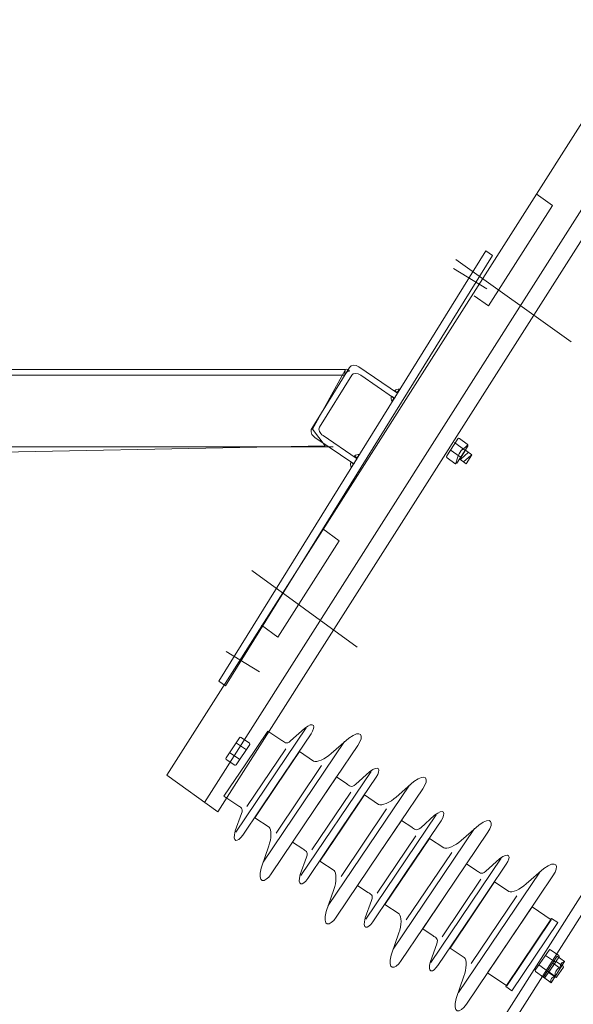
# Model space of a CAD drawing. Header units: centimetres. Extents: x -4644 to 5368, y -667 to 1552.
# Tile 17 of 48: x -1797 to -1753, y 335 to 412. Entities that reach past the tile are written whole.
import ezdxf

# ---------------------------------------------------------------- set-up
doc = ezdxf.new("R2010")
doc.units = ezdxf.units.CM
doc.header["$MEASUREMENT"] = 0
doc.layers.get('0').update_dxf_attribs({"linetype": 'CONTINUOUS'})
doc.layers.add('Warstwa 1', color=7, linetype='CONTINUOUS')

msp = doc.modelspace()

# ---------------------------------------------------------------- linework, layer by layer
at = {"color": 10}
msp.add_open_spline([(-1988.193, 412.494), (-1997.94, 480.54), (-1847.041, 445.031), (-1806.746, 445.026), (-1806.746, 445.026), (-1732.708, 445.017), (-1695.015, 441.346), (-1717.072, 394.518)], degree=3, knots=[0, 0, 0, 0, 0.333333, 0.333333, 0.333333, 0.333333, 1, 1, 1, 1], dxfattribs=at)
at = {"layer": 'Warstwa 1', "color": 250, "lineweight": 70}
msp.add_open_spline([(-2181.252, -624.773), (-2181.252, -624.773), (-2181.252, 905.007), (-2181.252, 905.007), (-2181.252, 905.007), (-2181.252, 905.007), (-1129.835, 905.007), (-1129.835, 905.007), (-1129.835, 905.007), (-1129.835, 905.007), (-1129.835, -624.773), (-1129.835, -624.773), (-1129.835, -624.773), (-1129.835, -624.773), (-2181.252, -624.773), (-2181.252, -624.773)], degree=3, knots=[0, 0, 0, 0, 0.2, 0.2, 0.2, 0.2, 0.4, 0.4, 0.4, 0.4, 0.6, 0.6, 0.6, 0.6, 1, 1, 1, 1], dxfattribs=at)
at = {"layer": 'Warstwa 1', "color": 7, "lineweight": 9}
for points, knots in [([(-1781.049, 349.772), (-1781.049, 349.772), (-1744.481, 407.225), (-1744.481, 407.225), (-1744.481, 407.225), (-1744.481, 407.225), (-1748.5, 410.097), (-1748.5, 410.097), (-1748.5, 410.097), (-1748.5, 410.097), (-1785.067, 352.645), (-1785.067, 352.645), (-1785.067, 352.645), (-1785.067, 352.645), (-1781.049, 349.772), (-1781.049, 349.772)], [0, 0, 0, 0, 0.2, 0.2, 0.2, 0.2, 0.4, 0.4, 0.4, 0.4, 0.6, 0.6, 0.6, 0.6, 1, 1, 1, 1]), ([(-1770.681, 384.438), (-1770.681, 384.438), (-1770.868, 384.378), (-1770.868, 384.378), (-1770.868, 384.378), (-1770.868, 384.378), (-1771.061, 384.209), (-1771.061, 384.209), (-1771.061, 384.209), (-1771.061, 384.209), (-1771.029, 384.566), (-1771.029, 384.566), (-1771.029, 384.566), (-1770.918, 384.646), (-1770.816, 384.544), (-1770.681, 384.438)], [0, 0, 0, 0, 0.2, 0.2, 0.2, 0.2, 0.4, 0.4, 0.4, 0.4, 0.6, 0.6, 0.6, 0.6, 1, 1, 1, 1]), ([(-1766.761, 383.009), (-1766.761, 383.009), (-1766.93, 382.749), (-1766.93, 382.749), (-1766.93, 382.749), (-1766.93, 382.749), (-1767.137, 382.894), (-1767.137, 382.894), (-1767.137, 382.894), (-1767.036, 382.994), (-1766.871, 383.059), (-1766.761, 383.009)], [0, 0, 0, 0, 0.25, 0.25, 0.25, 0.25, 0.5, 0.5, 0.5, 0.5, 1, 1, 1, 1]), ([(-1767.344, 382.069), (-1767.344, 382.069), (-1767.186, 382.336), (-1767.186, 382.336), (-1767.186, 382.336), (-1767.186, 382.336), (-1767.397, 382.475), (-1767.397, 382.475), (-1767.397, 382.475), (-1767.443, 382.338), (-1767.432, 382.153), (-1767.344, 382.069)], [0, 0, 0, 0, 0.25, 0.25, 0.25, 0.25, 0.5, 0.5, 0.5, 0.5, 1, 1, 1, 1]), ([(-1763.033, 377.767), (-1763.033, 377.767), (-1762.178, 379.111), (-1762.178, 379.111), (-1762.178, 379.111), (-1762.147, 379.159), (-1762.082, 379.169), (-1762.032, 379.134), (-1762.032, 379.134), (-1762.032, 379.134), (-1761.426, 378.7), (-1761.426, 378.7), (-1761.426, 378.7), (-1761.376, 378.665), (-1761.36, 378.597), (-1761.391, 378.549), (-1761.391, 378.549), (-1761.391, 378.549), (-1762.247, 377.204), (-1762.247, 377.204), (-1762.247, 377.204), (-1762.277, 377.156), (-1762.343, 377.146), (-1762.393, 377.182), (-1762.393, 377.182), (-1762.393, 377.182), (-1762.999, 377.615), (-1762.999, 377.615), (-1762.999, 377.615), (-1763.048, 377.65), (-1763.064, 377.719), (-1763.033, 377.767)], [0, 0, 0, 0, 0.111111, 0.111111, 0.111111, 0.111111, 0.222222, 0.222222, 0.222222, 0.222222, 0.333333, 0.333333, 0.333333, 0.333333, 0.444444, 0.444444, 0.444444, 0.444444, 0.555556, 0.555556, 0.555556, 0.555556, 0.666667, 0.666667, 0.666667, 0.666667, 0.777778, 0.777778, 0.777778, 0.777778, 1, 1, 1, 1]), ([(-1762.006, 377.512), (-1762.006, 377.512), (-1761.561, 378.212), (-1761.561, 378.212), (-1761.561, 378.212), (-1761.561, 378.212), (-1761.067, 377.859), (-1761.067, 377.859), (-1761.067, 377.859), (-1761.067, 377.859), (-1761.513, 377.159), (-1761.513, 377.159), (-1761.513, 377.159), (-1761.513, 377.159), (-1762.006, 377.512), (-1762.006, 377.512)], [0, 0, 0, 0, 0.2, 0.2, 0.2, 0.2, 0.4, 0.4, 0.4, 0.4, 0.6, 0.6, 0.6, 0.6, 1, 1, 1, 1]), ([(-1770.541, 376.875), (-1770.541, 376.875), (-1770.383, 377.142), (-1770.383, 377.142), (-1770.383, 377.142), (-1770.383, 377.142), (-1770.594, 377.282), (-1770.594, 377.282), (-1770.594, 377.282), (-1770.64, 377.145), (-1770.63, 376.96), (-1770.541, 376.875)], [0, 0, 0, 0, 0.25, 0.25, 0.25, 0.25, 0.5, 0.5, 0.5, 0.5, 1, 1, 1, 1]), ([(-1769.925, 377.869), (-1769.925, 377.869), (-1770.094, 377.609), (-1770.094, 377.609), (-1770.094, 377.609), (-1770.094, 377.609), (-1770.301, 377.754), (-1770.301, 377.754), (-1770.301, 377.754), (-1770.2, 377.855), (-1770.035, 377.919), (-1769.925, 377.869)], [0, 0, 0, 0, 0.25, 0.25, 0.25, 0.25, 0.5, 0.5, 0.5, 0.5, 1, 1, 1, 1]), ([(-1776.404, 351.929), (-1776.404, 351.929), (-1773.717, 355.91), (-1773.717, 355.91), (-1773.717, 355.91), (-1773.298, 356.522), (-1773.475, 356.93), (-1774.236, 356.332), (-1774.236, 356.332), (-1774.236, 356.332), (-1775.319, 355.36), (-1775.319, 355.36), (-1775.319, 355.36), (-1775.656, 355.021), (-1775.854, 355.288), (-1776.014, 355.392), (-1776.014, 355.392), (-1776.014, 355.392), (-1777.107, 356.121), (-1777.107, 356.121), (-1777.107, 356.121), (-1777.107, 356.121), (-1778.837, 353.556), (-1778.837, 353.556), (-1778.837, 353.556), (-1778.837, 353.556), (-1780.563, 350.998), (-1780.563, 350.998), (-1780.563, 350.998), (-1780.563, 350.998), (-1779.471, 350.268), (-1779.471, 350.268), (-1779.471, 350.268), (-1779.314, 350.16), (-1778.996, 350.071), (-1779.184, 349.632), (-1779.184, 349.632), (-1779.184, 349.632), (-1779.678, 348.267), (-1779.678, 348.267), (-1779.678, 348.267), (-1779.946, 347.339), (-1779.5, 347.33), (-1779.09, 347.947), (-1779.09, 347.947), (-1779.09, 347.947), (-1776.404, 351.929), (-1776.404, 351.929)], [0, 0, 0, 0, 0.076923, 0.076923, 0.076923, 0.076923, 0.153846, 0.153846, 0.153846, 0.153846, 0.230769, 0.230769, 0.230769, 0.230769, 0.307692, 0.307692, 0.307692, 0.307692, 0.384615, 0.384615, 0.384615, 0.384615, 0.461538, 0.461538, 0.461538, 0.461538, 0.538462, 0.538462, 0.538462, 0.538462, 0.615385, 0.615385, 0.615385, 0.615385, 0.692308, 0.692308, 0.692308, 0.692308, 0.769231, 0.769231, 0.769231, 0.769231, 0.846154, 0.846154, 0.846154, 0.846154, 1, 1, 1, 1]), ([(-1773.444, 349.952), (-1773.444, 349.952), (-1770.036, 355.002), (-1770.036, 355.002), (-1770.036, 355.002), (-1769.504, 355.778), (-1769.754, 356.313), (-1770.743, 355.569), (-1770.743, 355.569), (-1770.743, 355.569), (-1772.144, 354.354), (-1772.144, 354.354), (-1772.144, 354.354), (-1772.578, 353.929), (-1773.294, 353.63), (-1773.512, 353.772), (-1773.512, 353.772), (-1773.512, 353.772), (-1774.625, 354.515), (-1774.625, 354.515), (-1774.625, 354.515), (-1774.625, 354.515), (-1776.379, 351.915), (-1776.379, 351.915), (-1776.379, 351.915), (-1776.379, 351.915), (-1778.134, 349.314), (-1778.134, 349.314), (-1778.134, 349.314), (-1778.134, 349.314), (-1777.022, 348.571), (-1777.022, 348.571), (-1777.022, 348.571), (-1776.808, 348.423), (-1776.815, 347.651), (-1777.046, 347.09), (-1777.046, 347.09), (-1777.046, 347.09), (-1777.646, 345.34), (-1777.646, 345.34), (-1777.646, 345.34), (-1777.963, 344.147), (-1777.371, 344.119), (-1776.852, 344.902), (-1776.852, 344.902), (-1776.852, 344.902), (-1773.444, 349.952), (-1773.444, 349.952)], [0, 0, 0, 0, 0.076923, 0.076923, 0.076923, 0.076923, 0.153846, 0.153846, 0.153846, 0.153846, 0.230769, 0.230769, 0.230769, 0.230769, 0.307692, 0.307692, 0.307692, 0.307692, 0.384615, 0.384615, 0.384615, 0.384615, 0.461538, 0.461538, 0.461538, 0.461538, 0.538462, 0.538462, 0.538462, 0.538462, 0.615385, 0.615385, 0.615385, 0.615385, 0.692308, 0.692308, 0.692308, 0.692308, 0.769231, 0.769231, 0.769231, 0.769231, 0.846154, 0.846154, 0.846154, 0.846154, 1, 1, 1, 1]), ([(-1779.716, 353.451), (-1779.716, 353.451), (-1780.389, 353.901), (-1780.389, 353.901), (-1780.389, 353.901), (-1780.422, 353.922), (-1780.428, 353.971), (-1780.402, 354.009), (-1780.402, 354.009), (-1780.402, 354.009), (-1779.33, 355.601), (-1779.33, 355.601), (-1779.33, 355.601), (-1779.305, 355.639), (-1779.257, 355.652), (-1779.224, 355.63), (-1779.224, 355.63), (-1779.224, 355.63), (-1778.551, 355.181), (-1778.551, 355.181), (-1778.551, 355.181), (-1778.518, 355.16), (-1778.512, 355.11), (-1778.538, 355.073), (-1778.538, 355.073), (-1778.538, 355.073), (-1779.61, 353.481), (-1779.61, 353.481), (-1779.61, 353.481), (-1779.636, 353.443), (-1779.683, 353.43), (-1779.716, 353.451)], [0, 0, 0, 0, 0.111111, 0.111111, 0.111111, 0.111111, 0.222222, 0.222222, 0.222222, 0.222222, 0.333333, 0.333333, 0.333333, 0.333333, 0.444444, 0.444444, 0.444444, 0.444444, 0.555556, 0.555556, 0.555556, 0.555556, 0.666667, 0.666667, 0.666667, 0.666667, 0.777778, 0.777778, 0.777778, 0.777778, 1, 1, 1, 1]), ([(-1771.288, 348.513), (-1771.288, 348.513), (-1768.601, 352.494), (-1768.601, 352.494), (-1768.601, 352.494), (-1768.182, 353.106), (-1768.359, 353.513), (-1769.12, 352.916), (-1769.12, 352.916), (-1769.12, 352.916), (-1770.203, 351.943), (-1770.203, 351.943), (-1770.203, 351.943), (-1770.54, 351.604), (-1770.738, 351.871), (-1770.898, 351.975), (-1770.898, 351.975), (-1770.898, 351.975), (-1771.713, 352.52), (-1771.713, 352.52), (-1771.713, 352.52), (-1771.713, 352.52), (-1773.444, 349.954), (-1773.444, 349.954), (-1773.444, 349.954), (-1773.444, 349.954), (-1775.17, 347.396), (-1775.17, 347.396), (-1775.17, 347.396), (-1775.17, 347.396), (-1774.355, 346.852), (-1774.355, 346.852), (-1774.355, 346.852), (-1774.198, 346.743), (-1773.88, 346.655), (-1774.067, 346.215), (-1774.067, 346.215), (-1774.067, 346.215), (-1774.562, 344.85), (-1774.562, 344.85), (-1774.562, 344.85), (-1774.83, 343.923), (-1774.384, 343.913), (-1773.974, 344.531), (-1773.974, 344.531), (-1773.974, 344.531), (-1771.288, 348.513), (-1771.288, 348.513)], [0, 0, 0, 0, 0.076923, 0.076923, 0.076923, 0.076923, 0.153846, 0.153846, 0.153846, 0.153846, 0.230769, 0.230769, 0.230769, 0.230769, 0.307692, 0.307692, 0.307692, 0.307692, 0.384615, 0.384615, 0.384615, 0.384615, 0.461538, 0.461538, 0.461538, 0.461538, 0.538462, 0.538462, 0.538462, 0.538462, 0.615385, 0.615385, 0.615385, 0.615385, 0.692308, 0.692308, 0.692308, 0.692308, 0.769231, 0.769231, 0.769231, 0.769231, 0.846154, 0.846154, 0.846154, 0.846154, 1, 1, 1, 1]), ([(-1768.328, 346.536), (-1768.328, 346.536), (-1764.92, 351.586), (-1764.92, 351.586), (-1764.92, 351.586), (-1764.387, 352.361), (-1764.638, 352.896), (-1765.627, 352.153), (-1765.627, 352.153), (-1765.627, 352.153), (-1767.027, 350.938), (-1767.027, 350.938), (-1767.027, 350.938), (-1767.462, 350.513), (-1768.178, 350.214), (-1768.396, 350.356), (-1768.396, 350.356), (-1768.396, 350.356), (-1769.509, 351.099), (-1769.509, 351.099), (-1769.509, 351.099), (-1769.509, 351.099), (-1771.263, 348.498), (-1771.263, 348.498), (-1771.263, 348.498), (-1771.263, 348.498), (-1773.018, 345.898), (-1773.018, 345.898), (-1773.018, 345.898), (-1773.018, 345.898), (-1771.906, 345.155), (-1771.906, 345.155), (-1771.906, 345.155), (-1771.692, 345.007), (-1771.699, 344.235), (-1771.93, 343.673), (-1771.93, 343.673), (-1771.93, 343.673), (-1772.53, 341.923), (-1772.53, 341.923), (-1772.53, 341.923), (-1772.847, 340.731), (-1772.255, 340.702), (-1771.735, 341.486), (-1771.735, 341.486), (-1771.735, 341.486), (-1768.328, 346.536), (-1768.328, 346.536)], [0, 0, 0, 0, 0.076923, 0.076923, 0.076923, 0.076923, 0.153846, 0.153846, 0.153846, 0.153846, 0.230769, 0.230769, 0.230769, 0.230769, 0.307692, 0.307692, 0.307692, 0.307692, 0.384615, 0.384615, 0.384615, 0.384615, 0.461538, 0.461538, 0.461538, 0.461538, 0.538462, 0.538462, 0.538462, 0.538462, 0.615385, 0.615385, 0.615385, 0.615385, 0.692308, 0.692308, 0.692308, 0.692308, 0.769231, 0.769231, 0.769231, 0.769231, 0.846154, 0.846154, 0.846154, 0.846154, 1, 1, 1, 1]), ([(-1766.172, 345.096), (-1766.172, 345.096), (-1763.485, 349.078), (-1763.485, 349.078), (-1763.485, 349.078), (-1763.066, 349.689), (-1763.243, 350.097), (-1764.004, 349.499), (-1764.004, 349.499), (-1764.004, 349.499), (-1765.087, 348.527), (-1765.087, 348.527), (-1765.087, 348.527), (-1765.424, 348.188), (-1765.622, 348.455), (-1765.782, 348.559), (-1765.782, 348.559), (-1765.782, 348.559), (-1766.597, 349.104), (-1766.597, 349.104), (-1766.597, 349.104), (-1766.597, 349.104), (-1768.328, 346.538), (-1768.328, 346.538), (-1768.328, 346.538), (-1768.328, 346.538), (-1770.053, 343.98), (-1770.053, 343.98), (-1770.053, 343.98), (-1770.053, 343.98), (-1769.239, 343.435), (-1769.239, 343.435), (-1769.239, 343.435), (-1769.082, 343.327), (-1768.764, 343.238), (-1768.951, 342.799), (-1768.951, 342.799), (-1768.951, 342.799), (-1769.446, 341.434), (-1769.446, 341.434), (-1769.446, 341.434), (-1769.714, 340.506), (-1769.268, 340.497), (-1768.858, 341.115), (-1768.858, 341.115), (-1768.858, 341.115), (-1766.172, 345.096), (-1766.172, 345.096)], [0, 0, 0, 0, 0.076923, 0.076923, 0.076923, 0.076923, 0.153846, 0.153846, 0.153846, 0.153846, 0.230769, 0.230769, 0.230769, 0.230769, 0.307692, 0.307692, 0.307692, 0.307692, 0.384615, 0.384615, 0.384615, 0.384615, 0.461538, 0.461538, 0.461538, 0.461538, 0.538462, 0.538462, 0.538462, 0.538462, 0.615385, 0.615385, 0.615385, 0.615385, 0.692308, 0.692308, 0.692308, 0.692308, 0.769231, 0.769231, 0.769231, 0.769231, 0.846154, 0.846154, 0.846154, 0.846154, 1, 1, 1, 1]), ([(-1763.211, 343.119), (-1763.211, 343.119), (-1759.803, 348.17), (-1759.803, 348.17), (-1759.803, 348.17), (-1759.271, 348.945), (-1759.522, 349.48), (-1760.511, 348.736), (-1760.511, 348.736), (-1760.511, 348.736), (-1761.911, 347.522), (-1761.911, 347.522), (-1761.911, 347.522), (-1762.346, 347.097), (-1763.062, 346.798), (-1763.28, 346.939), (-1763.28, 346.939), (-1763.28, 346.939), (-1764.393, 347.683), (-1764.393, 347.683), (-1764.393, 347.683), (-1764.393, 347.683), (-1766.147, 345.082), (-1766.147, 345.082), (-1766.147, 345.082), (-1766.147, 345.082), (-1767.902, 342.481), (-1767.902, 342.481), (-1767.902, 342.481), (-1767.902, 342.481), (-1766.79, 341.738), (-1766.79, 341.738), (-1766.79, 341.738), (-1766.576, 341.591), (-1766.583, 340.818), (-1766.814, 340.257), (-1766.814, 340.257), (-1766.814, 340.257), (-1767.414, 338.507), (-1767.414, 338.507), (-1767.414, 338.507), (-1767.731, 337.315), (-1767.139, 337.286), (-1766.619, 338.069), (-1766.619, 338.069), (-1766.619, 338.069), (-1763.211, 343.119), (-1763.211, 343.119)], [0, 0, 0, 0, 0.076923, 0.076923, 0.076923, 0.076923, 0.153846, 0.153846, 0.153846, 0.153846, 0.230769, 0.230769, 0.230769, 0.230769, 0.307692, 0.307692, 0.307692, 0.307692, 0.384615, 0.384615, 0.384615, 0.384615, 0.461538, 0.461538, 0.461538, 0.461538, 0.538462, 0.538462, 0.538462, 0.538462, 0.615385, 0.615385, 0.615385, 0.615385, 0.692308, 0.692308, 0.692308, 0.692308, 0.769231, 0.769231, 0.769231, 0.769231, 0.846154, 0.846154, 0.846154, 0.846154, 1, 1, 1, 1]), ([(-1761.048, 341.675), (-1761.048, 341.675), (-1758.361, 345.657), (-1758.361, 345.657), (-1758.361, 345.657), (-1757.942, 346.268), (-1758.119, 346.676), (-1758.881, 346.078), (-1758.881, 346.078), (-1758.881, 346.078), (-1759.963, 345.106), (-1759.963, 345.106), (-1759.963, 345.106), (-1760.301, 344.767), (-1760.498, 345.034), (-1760.659, 345.138), (-1760.659, 345.138), (-1760.659, 345.138), (-1761.474, 345.682), (-1761.474, 345.682), (-1761.474, 345.682), (-1761.474, 345.682), (-1763.204, 343.117), (-1763.204, 343.117), (-1763.204, 343.117), (-1763.204, 343.117), (-1764.93, 340.558), (-1764.93, 340.558), (-1764.93, 340.558), (-1764.93, 340.558), (-1764.115, 340.014), (-1764.115, 340.014), (-1764.115, 340.014), (-1763.958, 339.905), (-1763.64, 339.817), (-1763.828, 339.378), (-1763.828, 339.378), (-1763.828, 339.378), (-1764.323, 338.013), (-1764.323, 338.013), (-1764.323, 338.013), (-1764.591, 337.085), (-1764.145, 337.076), (-1763.735, 337.694), (-1763.735, 337.694), (-1763.735, 337.694), (-1761.048, 341.675), (-1761.048, 341.675)], [0, 0, 0, 0, 0.076923, 0.076923, 0.076923, 0.076923, 0.153846, 0.153846, 0.153846, 0.153846, 0.230769, 0.230769, 0.230769, 0.230769, 0.307692, 0.307692, 0.307692, 0.307692, 0.384615, 0.384615, 0.384615, 0.384615, 0.461538, 0.461538, 0.461538, 0.461538, 0.538462, 0.538462, 0.538462, 0.538462, 0.615385, 0.615385, 0.615385, 0.615385, 0.692308, 0.692308, 0.692308, 0.692308, 0.769231, 0.769231, 0.769231, 0.769231, 0.846154, 0.846154, 0.846154, 0.846154, 1, 1, 1, 1]), ([(-1758.088, 339.698), (-1758.088, 339.698), (-1754.68, 344.748), (-1754.68, 344.748), (-1754.68, 344.748), (-1754.148, 345.523), (-1754.399, 346.059), (-1755.388, 345.315), (-1755.388, 345.315), (-1755.388, 345.315), (-1756.788, 344.101), (-1756.788, 344.101), (-1756.788, 344.101), (-1757.223, 343.676), (-1757.938, 343.377), (-1758.157, 343.518), (-1758.157, 343.518), (-1758.157, 343.518), (-1759.269, 344.261), (-1759.269, 344.261), (-1759.269, 344.261), (-1759.269, 344.261), (-1761.024, 341.661), (-1761.024, 341.661), (-1761.024, 341.661), (-1761.024, 341.661), (-1762.779, 339.061), (-1762.779, 339.061), (-1762.779, 339.061), (-1762.779, 339.061), (-1761.666, 338.317), (-1761.666, 338.317), (-1761.666, 338.317), (-1761.453, 338.17), (-1761.46, 337.397), (-1761.69, 336.836), (-1761.69, 336.836), (-1761.69, 336.836), (-1762.29, 335.086), (-1762.29, 335.086), (-1762.29, 335.086), (-1762.608, 333.894), (-1762.015, 333.865), (-1761.496, 334.648), (-1761.496, 334.648), (-1761.496, 334.648), (-1758.088, 339.698), (-1758.088, 339.698)], [0, 0, 0, 0, 0.076923, 0.076923, 0.076923, 0.076923, 0.153846, 0.153846, 0.153846, 0.153846, 0.230769, 0.230769, 0.230769, 0.230769, 0.307692, 0.307692, 0.307692, 0.307692, 0.384615, 0.384615, 0.384615, 0.384615, 0.461538, 0.461538, 0.461538, 0.461538, 0.538462, 0.538462, 0.538462, 0.538462, 0.615385, 0.615385, 0.615385, 0.615385, 0.692308, 0.692308, 0.692308, 0.692308, 0.769231, 0.769231, 0.769231, 0.769231, 0.846154, 0.846154, 0.846154, 0.846154, 1, 1, 1, 1]), ([(-1751.999, 343.918), (-1751.999, 343.918), (-1761.753, 328.594), (-1761.753, 328.594), (-1761.753, 328.594), (-1761.753, 328.594), (-1761.063, 328.101), (-1761.063, 328.101), (-1761.063, 328.101), (-1761.063, 328.101), (-1751.309, 343.424), (-1751.309, 343.424), (-1751.309, 343.424), (-1751.309, 343.424), (-1751.999, 343.918), (-1751.999, 343.918)], [0, 0, 0, 0, 0.2, 0.2, 0.2, 0.2, 0.4, 0.4, 0.4, 0.4, 0.6, 0.6, 0.6, 0.6, 1, 1, 1, 1]), ([(-1756.323, 342.293), (-1756.323, 342.293), (-1759.827, 337.097), (-1759.827, 337.097), (-1759.827, 337.097), (-1759.827, 337.097), (-1758.323, 336.092), (-1758.323, 336.092), (-1758.323, 336.092), (-1758.323, 336.092), (-1754.82, 341.289), (-1754.82, 341.289), (-1754.82, 341.289), (-1754.82, 341.289), (-1756.323, 342.293), (-1756.323, 342.293)], [0, 0, 0, 0, 0.2, 0.2, 0.2, 0.2, 0.4, 0.4, 0.4, 0.4, 0.6, 0.6, 0.6, 0.6, 1, 1, 1, 1]), ([(-1754.787, 341.386), (-1754.787, 341.386), (-1758.402, 336.026), (-1758.402, 336.026), (-1758.402, 336.026), (-1758.402, 336.026), (-1757.918, 335.703), (-1757.918, 335.703), (-1757.918, 335.703), (-1757.918, 335.703), (-1754.303, 341.064), (-1754.303, 341.064), (-1754.303, 341.064), (-1754.303, 341.064), (-1754.787, 341.386), (-1754.787, 341.386)], [0, 0, 0, 0, 0.2, 0.2, 0.2, 0.2, 0.4, 0.4, 0.4, 0.4, 0.6, 0.6, 0.6, 0.6, 1, 1, 1, 1]), ([(-1754.884, 338.929), (-1754.884, 338.929), (-1754.214, 338.475), (-1754.214, 338.475), (-1754.214, 338.475), (-1754.182, 338.452), (-1754.176, 338.404), (-1754.202, 338.366), (-1754.202, 338.366), (-1754.202, 338.366), (-1755.285, 336.781), (-1755.285, 336.781), (-1755.285, 336.781), (-1755.311, 336.744), (-1755.359, 336.731), (-1755.391, 336.753), (-1755.391, 336.753), (-1755.391, 336.753), (-1756.061, 337.207), (-1756.061, 337.207), (-1756.061, 337.207), (-1756.094, 337.229), (-1756.099, 337.278), (-1756.073, 337.316), (-1756.073, 337.316), (-1756.073, 337.316), (-1754.99, 338.9), (-1754.99, 338.9), (-1754.99, 338.9), (-1754.964, 338.938), (-1754.917, 338.951), (-1754.884, 338.929)], [0, 0, 0, 0, 0.111111, 0.111111, 0.111111, 0.111111, 0.222222, 0.222222, 0.222222, 0.222222, 0.333333, 0.333333, 0.333333, 0.333333, 0.444444, 0.444444, 0.444444, 0.444444, 0.555556, 0.555556, 0.555556, 0.555556, 0.666667, 0.666667, 0.666667, 0.666667, 0.777778, 0.777778, 0.777778, 0.777778, 1, 1, 1, 1]), ([(-1754.364, 338.416), (-1754.364, 338.416), (-1755.421, 336.756), (-1755.421, 336.756), (-1755.421, 336.756), (-1755.421, 336.756), (-1754.823, 336.328), (-1754.823, 336.328), (-1754.823, 336.328), (-1754.823, 336.328), (-1753.767, 337.988), (-1753.767, 337.988), (-1753.767, 337.988), (-1753.767, 337.988), (-1754.364, 338.416), (-1754.364, 338.416)], [0, 0, 0, 0, 0.2, 0.2, 0.2, 0.2, 0.4, 0.4, 0.4, 0.4, 0.6, 0.6, 0.6, 0.6, 1, 1, 1, 1]), ([(-1754.399, 337.974), (-1754.399, 337.974), (-1753.886, 337.626), (-1753.886, 337.626), (-1753.886, 337.626), (-1753.861, 337.609), (-1753.851, 337.58), (-1753.864, 337.561), (-1753.864, 337.561), (-1753.864, 337.561), (-1754.41, 336.763), (-1754.41, 336.763), (-1754.41, 336.763), (-1754.423, 336.744), (-1754.454, 336.743), (-1754.478, 336.759), (-1754.478, 336.759), (-1754.478, 336.759), (-1754.991, 337.107), (-1754.991, 337.107), (-1754.991, 337.107), (-1755.016, 337.124), (-1755.026, 337.153), (-1755.013, 337.173), (-1755.013, 337.173), (-1755.013, 337.173), (-1754.468, 337.97), (-1754.468, 337.97), (-1754.468, 337.97), (-1754.455, 337.989), (-1754.424, 337.991), (-1754.399, 337.974)], [0, 0, 0, 0, 0.111111, 0.111111, 0.111111, 0.111111, 0.222222, 0.222222, 0.222222, 0.222222, 0.333333, 0.333333, 0.333333, 0.333333, 0.444444, 0.444444, 0.444444, 0.444444, 0.555556, 0.555556, 0.555556, 0.555556, 0.666667, 0.666667, 0.666667, 0.666667, 0.777778, 0.777778, 0.777778, 0.777778, 1, 1, 1, 1])]:
    msp.add_open_spline(points, degree=3, knots=knots, dxfattribs=at)
at = {"layer": 'Warstwa 1', "color": 250, "lineweight": 9}
for points in [[(-1782.094, 350.52), (-1782.094, 350.52), (-1745.527, 407.971), (-1745.527, 407.971)], [(-1762.322, 393.226), (-1762.322, 393.226), (-1753.258, 386.747), (-1753.258, 386.747)], [(-1761.617, 378.23), (-1761.617, 378.23), (-1762.434, 378.815), (-1762.434, 378.815)], [(-1761.983, 377.69), (-1761.983, 377.69), (-1762.769, 378.253), (-1762.769, 378.253)], [(-1761.941, 377.509), (-1761.941, 377.509), (-1761.341, 378.034), (-1761.341, 378.034)], [(-1761.713, 377.303), (-1761.713, 377.303), (-1761.143, 377.802), (-1761.143, 377.802)], [(-1778.361, 368.749), (-1778.361, 368.749), (-1770.081, 362.726), (-1770.081, 362.726)], [(-1774.106, 356.371), (-1774.106, 356.371), (-1779.637, 348.175), (-1779.637, 348.175)], [(-1778.804, 354.659), (-1778.804, 354.659), (-1779.589, 355.183), (-1779.589, 355.183)], [(-1775.702, 354.73), (-1775.702, 354.73), (-1778.757, 350.202), (-1778.757, 350.202)], [(-1771.08, 355.294), (-1771.08, 355.294), (-1777.481, 345.809), (-1777.481, 345.809)], [(-1779.346, 353.91), (-1779.346, 353.91), (-1780.114, 354.423), (-1780.114, 354.423)], [(-1772.882, 353.414), (-1772.882, 353.414), (-1776.469, 348.099), (-1776.469, 348.099)], [(-1768.99, 352.955), (-1768.99, 352.955), (-1774.521, 344.759), (-1774.521, 344.759)], [(-1765.964, 351.878), (-1765.964, 351.878), (-1772.365, 342.393), (-1772.365, 342.393)], [(-1770.586, 351.314), (-1770.586, 351.314), (-1773.641, 346.786), (-1773.641, 346.786)], [(-1767.766, 349.997), (-1767.766, 349.997), (-1771.353, 344.682), (-1771.353, 344.682)], [(-1763.874, 349.538), (-1763.874, 349.538), (-1769.405, 341.343), (-1769.405, 341.343)], [(-1765.47, 347.897), (-1765.47, 347.897), (-1768.525, 343.37), (-1768.525, 343.37)], [(-1760.848, 348.461), (-1760.848, 348.461), (-1767.249, 338.977), (-1767.249, 338.977)], [(-1762.65, 346.581), (-1762.65, 346.581), (-1766.237, 341.266), (-1766.237, 341.266)], [(-1758.75, 346.117), (-1758.75, 346.117), (-1764.281, 337.922), (-1764.281, 337.922)], [(-1755.724, 345.04), (-1755.724, 345.04), (-1762.126, 335.555), (-1762.126, 335.555)], [(-1760.347, 344.476), (-1760.347, 344.476), (-1763.402, 339.949), (-1763.402, 339.949)], [(-1757.526, 343.16), (-1757.526, 343.16), (-1761.113, 337.845), (-1761.113, 337.845)], [(-1755.257, 338.473), (-1755.257, 338.473), (-1754.493, 337.954), (-1754.493, 337.954)], [(-1755.805, 337.728), (-1755.805, 337.728), (-1755.023, 337.198), (-1755.023, 337.198)], [(-1754.103, 337.459), (-1754.103, 337.459), (-1754.701, 337.886), (-1754.701, 337.886)], [(-1754.116, 337.482), (-1754.116, 337.482), (-1754.13, 337.998), (-1753.755, 337.991)], [(-1754.501, 336.834), (-1754.501, 336.834), (-1755.1, 337.261), (-1755.1, 337.261)], [(-1754.51, 336.848), (-1754.51, 336.848), (-1755.005, 336.695), (-1754.824, 336.339)]]:
    msp.add_open_spline(points, degree=3, dxfattribs=at)
for points, knots in [([(-1760.87, 390.375), (-1760.87, 390.375), (-1759.748, 389.573), (-1759.748, 389.573), (-1759.748, 389.573), (-1759.748, 389.573), (-1754.724, 397.465), (-1754.724, 397.465), (-1754.724, 397.465), (-1754.724, 397.465), (-1756.016, 398.389), (-1756.016, 398.389)], [0, 0, 0, 0, 0.25, 0.25, 0.25, 0.25, 0.5, 0.5, 0.5, 0.5, 1, 1, 1, 1]), ([(-1762.343, 377.124), (-1762.343, 377.124), (-1762.146, 377.785), (-1762.146, 377.785), (-1762.146, 377.785), (-1762.146, 377.785), (-1762.118, 377.83), (-1762.118, 377.83), (-1762.118, 377.83), (-1762.07, 377.904), (-1761.927, 378.236), (-1761.843, 378.262), (-1761.843, 378.262), (-1761.843, 378.262), (-1761.827, 378.251), (-1761.827, 378.251), (-1761.827, 378.251), (-1761.818, 378.266), (-1761.774, 378.3), (-1761.765, 378.314), (-1761.765, 378.314), (-1761.649, 378.426), (-1761.48, 378.48), (-1761.395, 378.613)], [0, 0, 0, 0, 0.142857, 0.142857, 0.142857, 0.142857, 0.285714, 0.285714, 0.285714, 0.285714, 0.428571, 0.428571, 0.428571, 0.428571, 0.571429, 0.571429, 0.571429, 0.571429, 0.714286, 0.714286, 0.714286, 0.714286, 1, 1, 1, 1]), ([(-1772.783, 372.023), (-1772.783, 372.023), (-1771.491, 371.1), (-1771.491, 371.1), (-1771.491, 371.1), (-1771.491, 371.1), (-1776.318, 363.517), (-1776.318, 363.517), (-1776.318, 363.517), (-1776.318, 363.517), (-1777.619, 364.447), (-1777.619, 364.447)], [0, 0, 0, 0, 0.25, 0.25, 0.25, 0.25, 0.5, 0.5, 0.5, 0.5, 1, 1, 1, 1]), ([(-1754.101, 337.489), (-1754.134, 337.495), (-1754.247, 337.488), (-1754.266, 337.458), (-1754.266, 337.458), (-1754.279, 337.467), (-1754.27, 337.452), (-1754.282, 337.461), (-1754.282, 337.461), (-1754.351, 337.353), (-1754.478, 337.252), (-1754.503, 337.114), (-1754.503, 337.114), (-1754.51, 337.075), (-1754.531, 336.941), (-1754.547, 336.918), (-1754.547, 336.918), (-1754.547, 336.918), (-1754.544, 336.907), (-1754.544, 336.907), (-1754.544, 336.907), (-1754.544, 336.907), (-1754.539, 336.902), (-1754.539, 336.902), (-1754.539, 336.902), (-1754.539, 336.902), (-1754.542, 336.896), (-1754.542, 336.896), (-1754.542, 336.896), (-1754.542, 336.896), (-1754.54, 336.886), (-1754.54, 336.886), (-1754.54, 336.886), (-1754.534, 336.882), (-1754.525, 336.867), (-1754.518, 336.862)], [0, 0, 0, 0, 0.1, 0.1, 0.1, 0.1, 0.2, 0.2, 0.2, 0.2, 0.3, 0.3, 0.3, 0.3, 0.4, 0.4, 0.4, 0.4, 0.5, 0.5, 0.5, 0.5, 0.6, 0.6, 0.6, 0.6, 0.7, 0.7, 0.7, 0.7, 0.8, 0.8, 0.8, 0.8, 1, 1, 1, 1])]:
    msp.add_open_spline(points, degree=3, knots=knots, dxfattribs=at)
at = {"layer": 'Warstwa 1', "color": 7, "lineweight": 18}
for points, knots in [([(-1780.434, 359.687), (-1780.434, 359.687), (-1759.435, 393.538), (-1759.435, 393.538), (-1759.435, 393.538), (-1759.435, 393.538), (-1759.966, 393.9), (-1759.966, 393.9), (-1759.966, 393.9), (-1759.966, 393.9), (-1780.965, 360.048), (-1780.965, 360.048), (-1780.965, 360.048), (-1780.965, 360.048), (-1780.434, 359.687), (-1780.434, 359.687)], [0, 0, 0, 0, 0.2, 0.2, 0.2, 0.2, 0.4, 0.4, 0.4, 0.4, 0.6, 0.6, 0.6, 0.6, 1, 1, 1, 1]), ([(-1770.122, 377.518), (-1770.122, 377.518), (-1770.097, 377.559), (-1770.097, 377.559), (-1770.097, 377.559), (-1770.12, 377.572), (-1770.142, 377.585), (-1770.164, 377.601), (-1770.164, 377.601), (-1770.164, 377.601), (-1772.758, 379.366), (-1772.758, 379.366), (-1772.758, 379.366), (-1773.03, 379.552), (-1773.162, 379.85), (-1773.051, 380.029), (-1773.051, 380.029), (-1773.051, 380.029), (-1770.508, 384.129), (-1770.508, 384.129), (-1770.508, 384.129), (-1770.397, 384.308), (-1770.083, 384.303), (-1769.81, 384.118), (-1769.81, 384.118), (-1769.81, 384.118), (-1767.216, 382.352), (-1767.216, 382.352), (-1767.216, 382.352), (-1767.194, 382.337), (-1767.173, 382.321), (-1767.153, 382.305), (-1767.153, 382.305), (-1767.153, 382.305), (-1767.144, 382.32), (-1767.144, 382.32), (-1767.144, 382.32), (-1767.014, 382.53), (-1767.085, 382.42), (-1766.91, 382.7), (-1766.91, 382.7), (-1766.91, 382.7), (-1769.959, 384.779), (-1769.959, 384.779), (-1769.959, 384.779), (-1770.228, 384.962), (-1770.555, 384.94), (-1770.685, 384.73), (-1770.685, 384.73), (-1770.685, 384.73), (-1773.664, 379.929), (-1773.664, 379.929), (-1773.664, 379.929), (-1773.794, 379.719), (-1773.68, 379.397), (-1773.411, 379.214), (-1773.411, 379.214), (-1773.411, 379.214), (-1770.358, 377.136), (-1770.358, 377.136), (-1770.358, 377.136), (-1770.212, 377.373), (-1770.252, 377.309), (-1770.122, 377.518)], [0, 0, 0, 0, 0.058824, 0.058824, 0.058824, 0.058824, 0.117647, 0.117647, 0.117647, 0.117647, 0.176471, 0.176471, 0.176471, 0.176471, 0.235294, 0.235294, 0.235294, 0.235294, 0.294118, 0.294118, 0.294118, 0.294118, 0.352941, 0.352941, 0.352941, 0.352941, 0.411765, 0.411765, 0.411765, 0.411765, 0.470588, 0.470588, 0.470588, 0.470588, 0.529412, 0.529412, 0.529412, 0.529412, 0.588235, 0.588235, 0.588235, 0.588235, 0.647059, 0.647059, 0.647059, 0.647059, 0.705882, 0.705882, 0.705882, 0.705882, 0.764706, 0.764706, 0.764706, 0.764706, 0.823529, 0.823529, 0.823529, 0.823529, 0.882353, 0.882353, 0.882353, 0.882353, 1, 1, 1, 1]), ([(-1771.03, 384.505), (-1771.03, 384.505), (-1771.03, 384.564), (-1771.03, 384.564), (-1771.03, 384.564), (-1771.03, 384.564), (-1804.819, 384.564), (-1804.819, 384.564), (-1804.819, 384.564), (-1804.819, 384.564), (-1804.819, 377.927), (-1804.819, 377.927), (-1804.819, 377.927), (-1804.819, 377.927), (-1772.597, 378.572), (-1772.597, 378.572), (-1772.597, 378.572), (-1772.597, 378.572), (-1773.592, 379.87), (-1773.592, 379.87), (-1773.592, 379.87), (-1773.592, 379.87), (-1771.03, 384.505), (-1771.03, 384.505)], [0, 0, 0, 0, 0.142857, 0.142857, 0.142857, 0.142857, 0.285714, 0.285714, 0.285714, 0.285714, 0.428571, 0.428571, 0.428571, 0.428571, 0.571429, 0.571429, 0.571429, 0.571429, 0.714286, 0.714286, 0.714286, 0.714286, 1, 1, 1, 1])]:
    msp.add_open_spline(points, degree=3, knots=knots, dxfattribs=at)
at = {"layer": 'Warstwa 1', "color": 250, "lineweight": 18}
for points in [[(-1759.876, 390.922), (-1759.876, 390.922), (-1762.497, 392.511), (-1762.497, 392.511)], [(-1771.093, 384.111), (-1771.093, 384.111), (-1804.86, 384.111), (-1804.86, 384.111)], [(-1771.98, 378.493), (-1771.98, 378.493), (-1804.86, 378.493), (-1804.86, 378.493)], [(-1777.78, 360.786), (-1777.78, 360.786), (-1780.4, 362.375), (-1780.4, 362.375)]]:
    msp.add_open_spline(points, degree=3, dxfattribs=at)

doc.saveas('drawing.dxf')
